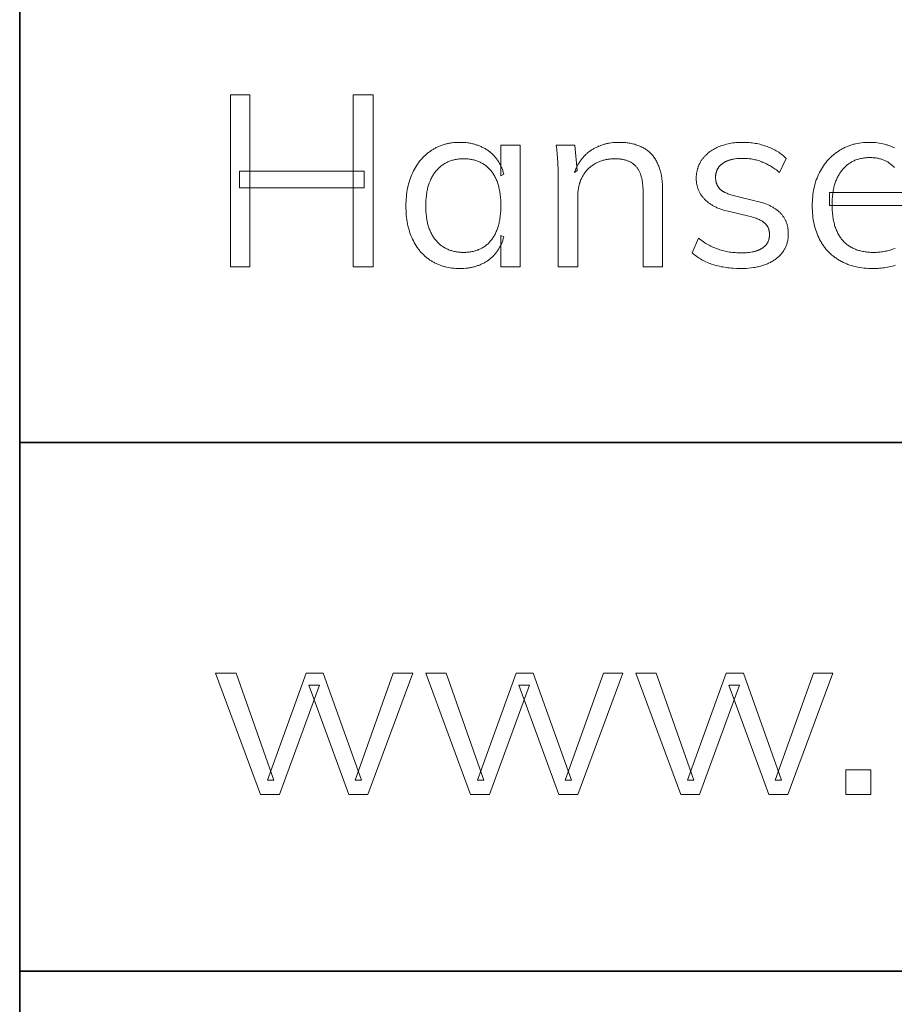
# Model space of a CAD drawing. Header units: millimetres. Extents: x -534 to -34, y 1269 to 1769.
# Tile 40 of 91: x -106 to -96, y 1281 to 1292. Entities that reach past the tile are written whole.
import ezdxf

# ---------------------------------------------------------------- set-up
doc = ezdxf.new("R2010")
doc.units = ezdxf.units.MM
doc.layers.add('ROXX_B.FLEX', color=7, linetype='Continuous', true_color=0x000000)

msp = doc.modelspace()

# ---------------------------------------------------------------- linework, layer by layer
at = {"layer": 'ROXX_B.FLEX', "color": 18, "lineweight": 35, "true_color": 0x000000}
msp.add_lwpolyline([(-39.343, 1304.09), (-106.464, 1304.09), (-106.464, 1274.518), (-39.343, 1274.518)], close=True, dxfattribs=at)
at = {"layer": 'ROXX_B.FLEX', "lineweight": 0}
for points in [[(-103.96, 1289.385), (-103.96, 1291.431), (-103.727, 1291.431), (-103.727, 1289.385)], [(-102.5, 1289.385), (-102.5, 1291.431), (-102.264, 1291.431), (-102.264, 1289.385)], [(-101.233, 1289.365), (-101.257, 1289.366), (-101.28, 1289.367), (-101.303, 1289.369), (-101.326, 1289.371), (-101.349, 1289.374), (-101.371, 1289.378), (-101.392, 1289.383), (-101.403, 1289.385), (-101.414, 1289.388), (-101.424, 1289.391), (-101.434, 1289.394), (-101.445, 1289.397), (-101.455, 1289.401), (-101.465, 1289.404), (-101.475, 1289.408), (-101.485, 1289.412), (-101.495, 1289.416), (-101.505, 1289.421), (-101.514, 1289.425), (-101.524, 1289.43), (-101.533, 1289.435), (-101.543, 1289.44), (-101.552, 1289.445), (-101.561, 1289.45), (-101.57, 1289.456), (-101.579, 1289.462), (-101.588, 1289.467), (-101.597, 1289.474), (-101.606, 1289.48), (-101.614, 1289.486), (-101.623, 1289.493), (-101.631, 1289.499), (-101.639, 1289.506), (-101.647, 1289.513), (-101.655, 1289.52), (-101.662, 1289.527), (-101.67, 1289.535), (-101.677, 1289.542), (-101.685, 1289.55), (-101.692, 1289.558), (-101.699, 1289.566), (-101.706, 1289.574), (-101.713, 1289.582), (-101.719, 1289.591), (-101.726, 1289.599), (-101.732, 1289.608), (-101.739, 1289.617), (-101.751, 1289.635), (-101.763, 1289.654), (-101.774, 1289.674), (-101.784, 1289.694), (-101.795, 1289.714), (-101.804, 1289.736), (-101.813, 1289.757), (-101.822, 1289.779), (-101.829, 1289.802), (-101.836, 1289.825), (-101.843, 1289.849), (-101.849, 1289.873), (-101.854, 1289.897), (-101.858, 1289.922), (-101.862, 1289.948), (-101.866, 1289.973), (-101.869, 1290), (-101.871, 1290.027), (-101.872, 1290.054), (-101.873, 1290.082), (-101.873, 1290.11), (-101.873, 1290.138), (-101.872, 1290.165), (-101.871, 1290.193), (-101.868, 1290.219), (-101.866, 1290.246), (-101.862, 1290.272), (-101.858, 1290.297), (-101.853, 1290.322), (-101.848, 1290.347), (-101.842, 1290.371), (-101.836, 1290.394), (-101.828, 1290.418), (-101.82, 1290.44), (-101.812, 1290.463), (-101.803, 1290.485), (-101.793, 1290.506), (-101.783, 1290.527), (-101.772, 1290.547), (-101.761, 1290.567), (-101.749, 1290.586), (-101.737, 1290.605), (-101.724, 1290.623), (-101.71, 1290.64), (-101.704, 1290.649), (-101.697, 1290.657), (-101.689, 1290.665), (-101.682, 1290.673), (-101.675, 1290.681), (-101.667, 1290.689), (-101.66, 1290.697), (-101.652, 1290.704), (-101.644, 1290.711), (-101.636, 1290.718), (-101.628, 1290.726), (-101.62, 1290.732), (-101.611, 1290.739), (-101.603, 1290.746), (-101.594, 1290.752), (-101.586, 1290.758), (-101.577, 1290.765), (-101.568, 1290.771), (-101.558, 1290.776), (-101.549, 1290.782), (-101.54, 1290.787), (-101.531, 1290.793), (-101.521, 1290.798), (-101.512, 1290.803), (-101.502, 1290.807), (-101.492, 1290.812), (-101.482, 1290.816), (-101.473, 1290.82), (-101.463, 1290.824), (-101.452, 1290.828), (-101.442, 1290.832), (-101.432, 1290.835), (-101.422, 1290.839), (-101.411, 1290.842), (-101.401, 1290.844), (-101.39, 1290.847), (-101.38, 1290.85), (-101.369, 1290.852), (-101.358, 1290.854), (-101.347, 1290.856), (-101.336, 1290.858), (-101.325, 1290.859), (-101.302, 1290.862), (-101.28, 1290.864), (-101.256, 1290.865), (-101.233, 1290.865), (-101.208, 1290.865), (-101.184, 1290.864), (-101.161, 1290.862), (-101.137, 1290.859), (-101.126, 1290.858), (-101.115, 1290.856), (-101.104, 1290.854), (-101.093, 1290.852), (-101.082, 1290.849), (-101.071, 1290.847), (-101.06, 1290.844), (-101.05, 1290.841), (-101.039, 1290.838), (-101.029, 1290.834), (-101.019, 1290.831), (-101.008, 1290.827), (-100.998, 1290.823), (-100.989, 1290.819), (-100.979, 1290.815), (-100.969, 1290.81), (-100.96, 1290.806), (-100.95, 1290.801), (-100.941, 1290.796), (-100.932, 1290.791), (-100.923, 1290.785), (-100.914, 1290.78), (-100.905, 1290.774), (-100.897, 1290.768), (-100.888, 1290.762), (-100.88, 1290.755), (-100.872, 1290.749), (-100.864, 1290.742), (-100.856, 1290.735), (-100.848, 1290.728), (-100.841, 1290.721), (-100.833, 1290.714), (-100.826, 1290.706), (-100.819, 1290.698), (-100.812, 1290.691), (-100.806, 1290.683), (-100.799, 1290.674), (-100.793, 1290.666), (-100.787, 1290.658), (-100.781, 1290.649), (-100.775, 1290.64), (-100.77, 1290.631), (-100.764, 1290.622), (-100.759, 1290.613), (-100.754, 1290.603), (-100.749, 1290.594), (-100.744, 1290.584), (-100.74, 1290.574), (-100.735, 1290.564), (-100.731, 1290.554), (-100.727, 1290.543), (-100.723, 1290.533), (-100.72, 1290.522), (-100.716, 1290.511), (-100.713, 1290.5), (-100.71, 1290.489), (-100.744, 1290.466), (-100.744, 1290.466), (-100.744, 1290.831), (-100.744, 1290.831), (-100.515, 1290.831), (-100.515, 1290.831), (-100.515, 1289.385), (-100.515, 1289.385), (-100.744, 1289.385), (-100.744, 1289.385), (-100.744, 1289.759), (-100.71, 1289.742), (-100.713, 1289.73), (-100.716, 1289.719), (-100.72, 1289.708), (-100.723, 1289.698), (-100.727, 1289.687), (-100.731, 1289.677), (-100.735, 1289.666), (-100.74, 1289.656), (-100.744, 1289.646), (-100.749, 1289.637), (-100.754, 1289.627), (-100.759, 1289.618), (-100.764, 1289.608), (-100.77, 1289.599), (-100.775, 1289.59), (-100.781, 1289.581), (-100.787, 1289.573), (-100.793, 1289.564), (-100.799, 1289.556), (-100.806, 1289.548), (-100.812, 1289.54), (-100.819, 1289.532), (-100.826, 1289.524), (-100.833, 1289.517), (-100.841, 1289.51), (-100.848, 1289.502), (-100.856, 1289.495), (-100.864, 1289.489), (-100.872, 1289.482), (-100.88, 1289.475), (-100.888, 1289.469), (-100.897, 1289.463), (-100.905, 1289.457), (-100.914, 1289.451), (-100.923, 1289.445), (-100.932, 1289.44), (-100.941, 1289.435), (-100.95, 1289.43), (-100.96, 1289.425), (-100.969, 1289.42), (-100.979, 1289.416), (-100.989, 1289.411), (-100.998, 1289.407), (-101.008, 1289.403), (-101.019, 1289.4), (-101.029, 1289.396), (-101.039, 1289.393), (-101.05, 1289.39), (-101.06, 1289.387), (-101.071, 1289.384), (-101.082, 1289.381), (-101.093, 1289.379), (-101.104, 1289.377), (-101.115, 1289.375), (-101.126, 1289.373), (-101.137, 1289.371), (-101.161, 1289.369), (-101.184, 1289.367), (-101.208, 1289.366)], [(-100.064, 1289.385), (-100.064, 1290.425), (-100.065, 1290.527), (-100.068, 1290.628), (-100.07, 1290.679), (-100.075, 1290.73), (-100.08, 1290.78), (-100.086, 1290.831), (-100.086, 1290.831), (-99.865, 1290.831), (-99.865, 1290.831), (-99.839, 1290.532), (-99.868, 1290.509), (-99.864, 1290.52), (-99.86, 1290.53), (-99.856, 1290.541), (-99.852, 1290.551), (-99.847, 1290.562), (-99.842, 1290.572), (-99.838, 1290.582), (-99.833, 1290.591), (-99.828, 1290.601), (-99.822, 1290.61), (-99.817, 1290.619), (-99.811, 1290.628), (-99.806, 1290.637), (-99.8, 1290.646), (-99.794, 1290.655), (-99.787, 1290.663), (-99.781, 1290.671), (-99.775, 1290.679), (-99.768, 1290.687), (-99.761, 1290.695), (-99.754, 1290.702), (-99.747, 1290.71), (-99.74, 1290.717), (-99.732, 1290.724), (-99.724, 1290.731), (-99.717, 1290.738), (-99.709, 1290.744), (-99.701, 1290.751), (-99.692, 1290.757), (-99.684, 1290.763), (-99.675, 1290.769), (-99.667, 1290.775), (-99.658, 1290.78), (-99.649, 1290.786), (-99.64, 1290.791), (-99.631, 1290.796), (-99.622, 1290.801), (-99.613, 1290.806), (-99.603, 1290.81), (-99.594, 1290.814), (-99.584, 1290.819), (-99.575, 1290.822), (-99.565, 1290.826), (-99.555, 1290.83), (-99.545, 1290.833), (-99.535, 1290.837), (-99.525, 1290.84), (-99.515, 1290.843), (-99.505, 1290.845), (-99.495, 1290.848), (-99.485, 1290.85), (-99.474, 1290.853), (-99.464, 1290.855), (-99.453, 1290.856), (-99.432, 1290.86), (-99.41, 1290.862), (-99.388, 1290.864), (-99.365, 1290.865), (-99.342, 1290.865), (-99.326, 1290.865), (-99.31, 1290.865), (-99.295, 1290.864), (-99.279, 1290.863), (-99.264, 1290.862), (-99.249, 1290.86), (-99.235, 1290.858), (-99.22, 1290.856), (-99.206, 1290.854), (-99.192, 1290.851), (-99.179, 1290.848), (-99.165, 1290.845), (-99.152, 1290.842), (-99.14, 1290.838), (-99.127, 1290.834), (-99.115, 1290.829), (-99.103, 1290.825), (-99.091, 1290.82), (-99.079, 1290.815), (-99.068, 1290.809), (-99.057, 1290.804), (-99.046, 1290.798), (-99.035, 1290.791), (-99.025, 1290.785), (-99.015, 1290.778), (-99.005, 1290.771), (-98.996, 1290.763), (-98.987, 1290.756), (-98.978, 1290.748), (-98.969, 1290.74), (-98.96, 1290.731), (-98.952, 1290.722), (-98.944, 1290.713), (-98.936, 1290.704), (-98.929, 1290.694), (-98.921, 1290.684), (-98.914, 1290.674), (-98.908, 1290.664), (-98.901, 1290.653), (-98.895, 1290.642), (-98.889, 1290.631), (-98.883, 1290.619), (-98.878, 1290.607), (-98.873, 1290.595), (-98.868, 1290.582), (-98.863, 1290.57), (-98.859, 1290.557), (-98.854, 1290.544), (-98.85, 1290.53), (-98.847, 1290.516), (-98.843, 1290.502), (-98.84, 1290.488), (-98.837, 1290.473), (-98.835, 1290.458), (-98.832, 1290.443), (-98.83, 1290.427), (-98.828, 1290.412), (-98.826, 1290.396), (-98.824, 1290.363), (-98.822, 1290.329), (-98.822, 1290.294), (-98.822, 1290.293), (-98.822, 1289.385), (-98.822, 1289.385), (-99.055, 1289.385), (-99.055, 1289.385), (-99.055, 1290.282), (-99.055, 1290.307), (-99.056, 1290.331), (-99.058, 1290.354), (-99.06, 1290.376), (-99.063, 1290.397), (-99.064, 1290.407), (-99.066, 1290.418), (-99.068, 1290.427), (-99.07, 1290.437), (-99.072, 1290.447), (-99.075, 1290.456), (-99.077, 1290.465), (-99.08, 1290.474), (-99.083, 1290.483), (-99.086, 1290.491), (-99.089, 1290.499), (-99.093, 1290.507), (-99.096, 1290.515), (-99.1, 1290.523), (-99.104, 1290.53), (-99.108, 1290.537), (-99.112, 1290.544), (-99.116, 1290.551), (-99.121, 1290.558), (-99.126, 1290.564), (-99.13, 1290.57), (-99.135, 1290.576), (-99.14, 1290.582), (-99.146, 1290.588), (-99.151, 1290.593), (-99.157, 1290.598), (-99.163, 1290.603), (-99.169, 1290.608), (-99.175, 1290.613), (-99.181, 1290.617), (-99.188, 1290.622), (-99.194, 1290.626), (-99.201, 1290.63), (-99.208, 1290.633), (-99.216, 1290.637), (-99.223, 1290.64), (-99.231, 1290.643), (-99.239, 1290.646), (-99.246, 1290.649), (-99.255, 1290.652), (-99.263, 1290.654), (-99.272, 1290.657), (-99.28, 1290.659), (-99.289, 1290.661), (-99.298, 1290.662), (-99.307, 1290.664), (-99.317, 1290.665), (-99.326, 1290.667), (-99.336, 1290.668), (-99.346, 1290.668), (-99.356, 1290.669), (-99.367, 1290.67), (-99.377, 1290.67), (-99.388, 1290.67), (-99.4, 1290.67), (-99.413, 1290.669), (-99.425, 1290.669), (-99.437, 1290.668), (-99.449, 1290.667), (-99.46, 1290.666), (-99.472, 1290.664), (-99.483, 1290.662), (-99.495, 1290.66), (-99.506, 1290.658), (-99.517, 1290.655), (-99.527, 1290.653), (-99.538, 1290.65), (-99.548, 1290.646), (-99.559, 1290.643), (-99.569, 1290.639), (-99.579, 1290.635), (-99.589, 1290.631), (-99.598, 1290.626), (-99.608, 1290.622), (-99.617, 1290.617), (-99.626, 1290.611), (-99.636, 1290.606), (-99.644, 1290.6), (-99.653, 1290.594), (-99.662, 1290.588), (-99.67, 1290.582), (-99.678, 1290.575), (-99.687, 1290.568), (-99.694, 1290.561), (-99.702, 1290.554), (-99.71, 1290.546), (-99.717, 1290.538), (-99.725, 1290.53), (-99.732, 1290.522), (-99.738, 1290.514), (-99.745, 1290.505), (-99.751, 1290.497), (-99.757, 1290.488), (-99.763, 1290.479), (-99.768, 1290.47), (-99.774, 1290.461), (-99.779, 1290.451), (-99.784, 1290.441), (-99.788, 1290.432), (-99.793, 1290.422), (-99.797, 1290.411), (-99.801, 1290.401), (-99.804, 1290.391), (-99.808, 1290.38), (-99.811, 1290.369), (-99.814, 1290.358), (-99.816, 1290.347), (-99.819, 1290.336), (-99.821, 1290.324), (-99.823, 1290.312), (-99.825, 1290.301), (-99.826, 1290.289), (-99.828, 1290.276), (-99.829, 1290.264), (-99.83, 1290.251), (-99.83, 1290.239), (-99.83, 1290.226), (-99.831, 1290.213), (-99.831, 1290.213), (-99.831, 1289.385), (-99.831, 1289.385)], [(-97.894, 1289.365), (-97.939, 1289.366), (-97.983, 1289.368), (-98.004, 1289.37), (-98.025, 1289.372), (-98.046, 1289.374), (-98.067, 1289.377), (-98.087, 1289.38), (-98.107, 1289.384), (-98.127, 1289.387), (-98.146, 1289.392), (-98.165, 1289.396), (-98.184, 1289.401), (-98.202, 1289.406), (-98.221, 1289.412), (-98.239, 1289.418), (-98.256, 1289.424), (-98.273, 1289.431), (-98.29, 1289.438), (-98.307, 1289.446), (-98.324, 1289.454), (-98.34, 1289.462), (-98.356, 1289.47), (-98.371, 1289.479), (-98.386, 1289.489), (-98.401, 1289.498), (-98.416, 1289.508), (-98.43, 1289.519), (-98.444, 1289.529), (-98.458, 1289.54), (-98.471, 1289.552), (-98.471, 1289.552), (-98.394, 1289.725), (-98.379, 1289.714), (-98.365, 1289.703), (-98.351, 1289.693), (-98.336, 1289.683), (-98.321, 1289.673), (-98.307, 1289.664), (-98.292, 1289.656), (-98.277, 1289.647), (-98.262, 1289.639), (-98.247, 1289.632), (-98.232, 1289.624), (-98.217, 1289.617), (-98.202, 1289.611), (-98.187, 1289.605), (-98.172, 1289.599), (-98.157, 1289.594), (-98.141, 1289.589), (-98.126, 1289.584), (-98.11, 1289.58), (-98.094, 1289.576), (-98.078, 1289.572), (-98.061, 1289.568), (-98.045, 1289.565), (-98.028, 1289.562), (-98.011, 1289.56), (-97.993, 1289.558), (-97.976, 1289.556), (-97.958, 1289.555), (-97.94, 1289.553), (-97.922, 1289.553), (-97.904, 1289.552), (-97.885, 1289.552), (-97.865, 1289.552), (-97.845, 1289.553), (-97.826, 1289.554), (-97.808, 1289.556), (-97.79, 1289.558), (-97.773, 1289.56), (-97.757, 1289.563), (-97.741, 1289.566), (-97.733, 1289.568), (-97.726, 1289.57), (-97.718, 1289.572), (-97.711, 1289.574), (-97.704, 1289.576), (-97.697, 1289.579), (-97.69, 1289.581), (-97.684, 1289.584), (-97.677, 1289.586), (-97.671, 1289.589), (-97.665, 1289.592), (-97.659, 1289.595), (-97.653, 1289.598), (-97.647, 1289.601), (-97.642, 1289.605), (-97.637, 1289.608), (-97.631, 1289.612), (-97.626, 1289.615), (-97.621, 1289.619), (-97.617, 1289.623), (-97.612, 1289.627), (-97.608, 1289.631), (-97.604, 1289.635), (-97.6, 1289.639), (-97.596, 1289.643), (-97.592, 1289.648), (-97.588, 1289.652), (-97.585, 1289.657), (-97.582, 1289.662), (-97.579, 1289.667), (-97.576, 1289.671), (-97.573, 1289.677), (-97.571, 1289.682), (-97.568, 1289.687), (-97.566, 1289.692), (-97.564, 1289.698), (-97.562, 1289.703), (-97.56, 1289.709), (-97.559, 1289.714), (-97.557, 1289.72), (-97.556, 1289.726), (-97.555, 1289.732), (-97.554, 1289.738), (-97.553, 1289.744), (-97.553, 1289.751), (-97.552, 1289.757), (-97.552, 1289.764), (-97.552, 1289.77), (-97.552, 1289.776), (-97.552, 1289.781), (-97.553, 1289.786), (-97.553, 1289.791), (-97.553, 1289.796), (-97.554, 1289.801), (-97.555, 1289.806), (-97.556, 1289.811), (-97.557, 1289.816), (-97.558, 1289.821), (-97.559, 1289.825), (-97.56, 1289.83), (-97.561, 1289.834), (-97.563, 1289.839), (-97.565, 1289.843), (-97.566, 1289.848), (-97.568, 1289.852), (-97.57, 1289.856), (-97.572, 1289.86), (-97.574, 1289.864), (-97.577, 1289.868), (-97.579, 1289.872), (-97.582, 1289.876), (-97.584, 1289.879), (-97.587, 1289.883), (-97.59, 1289.887), (-97.593, 1289.89), (-97.596, 1289.894), (-97.599, 1289.897), (-97.603, 1289.901), (-97.606, 1289.904), (-97.61, 1289.907), (-97.613, 1289.91), (-97.617, 1289.913), (-97.621, 1289.916), (-97.625, 1289.919), (-97.629, 1289.922), (-97.634, 1289.925), (-97.638, 1289.928), (-97.643, 1289.931), (-97.648, 1289.934), (-97.653, 1289.937), (-97.663, 1289.942), (-97.674, 1289.947), (-97.685, 1289.953), (-97.698, 1289.958), (-97.71, 1289.963), (-97.724, 1289.967), (-97.738, 1289.972), (-97.752, 1289.976), (-97.767, 1289.981), (-97.799, 1289.989), (-97.799, 1289.989), (-98.043, 1290.046), (-98.065, 1290.052), (-98.087, 1290.057), (-98.108, 1290.064), (-98.128, 1290.07), (-98.148, 1290.078), (-98.167, 1290.085), (-98.177, 1290.089), (-98.186, 1290.094), (-98.195, 1290.098), (-98.204, 1290.102), (-98.212, 1290.107), (-98.221, 1290.112), (-98.229, 1290.116), (-98.237, 1290.121), (-98.245, 1290.126), (-98.253, 1290.131), (-98.261, 1290.137), (-98.269, 1290.142), (-98.276, 1290.148), (-98.283, 1290.153), (-98.29, 1290.159), (-98.297, 1290.165), (-98.304, 1290.171), (-98.311, 1290.177), (-98.317, 1290.184), (-98.323, 1290.19), (-98.329, 1290.197), (-98.335, 1290.203), (-98.341, 1290.21), (-98.347, 1290.217), (-98.352, 1290.223), (-98.357, 1290.23), (-98.362, 1290.237), (-98.367, 1290.244), (-98.371, 1290.251), (-98.376, 1290.259), (-98.38, 1290.266), (-98.384, 1290.273), (-98.388, 1290.281), (-98.391, 1290.288), (-98.395, 1290.296), (-98.398, 1290.304), (-98.401, 1290.311), (-98.404, 1290.319), (-98.406, 1290.327), (-98.409, 1290.335), (-98.411, 1290.343), (-98.413, 1290.351), (-98.415, 1290.36), (-98.416, 1290.368), (-98.418, 1290.376), (-98.419, 1290.385), (-98.42, 1290.393), (-98.421, 1290.402), (-98.422, 1290.411), (-98.422, 1290.419), (-98.423, 1290.428), (-98.423, 1290.437), (-98.422, 1290.453), (-98.422, 1290.461), (-98.422, 1290.468), (-98.421, 1290.476), (-98.42, 1290.484), (-98.419, 1290.491), (-98.418, 1290.499), (-98.417, 1290.506), (-98.416, 1290.513), (-98.414, 1290.521), (-98.413, 1290.528), (-98.411, 1290.535), (-98.409, 1290.542), (-98.407, 1290.549), (-98.405, 1290.556), (-98.403, 1290.563), (-98.401, 1290.57), (-98.398, 1290.577), (-98.396, 1290.583), (-98.393, 1290.59), (-98.39, 1290.597), (-98.387, 1290.603), (-98.384, 1290.61), (-98.38, 1290.616), (-98.377, 1290.623), (-98.373, 1290.629), (-98.37, 1290.635), (-98.366, 1290.641), (-98.362, 1290.648), (-98.358, 1290.654), (-98.354, 1290.66), (-98.349, 1290.666), (-98.345, 1290.672), (-98.34, 1290.677), (-98.335, 1290.683), (-98.331, 1290.689), (-98.326, 1290.694), (-98.321, 1290.7), (-98.316, 1290.705), (-98.31, 1290.711), (-98.305, 1290.716), (-98.3, 1290.721), (-98.294, 1290.726), (-98.283, 1290.736), (-98.271, 1290.746), (-98.259, 1290.755), (-98.246, 1290.764), (-98.233, 1290.772), (-98.219, 1290.781), (-98.205, 1290.789), (-98.191, 1290.796), (-98.176, 1290.804), (-98.161, 1290.811), (-98.145, 1290.817), (-98.129, 1290.823), (-98.113, 1290.829), (-98.096, 1290.834), (-98.079, 1290.839), (-98.062, 1290.844), (-98.044, 1290.848), (-98.026, 1290.852), (-98.008, 1290.855), (-97.989, 1290.858), (-97.969, 1290.86), (-97.95, 1290.862), (-97.93, 1290.863), (-97.909, 1290.864), (-97.889, 1290.865), (-97.868, 1290.865), (-97.849, 1290.865), (-97.83, 1290.865), (-97.811, 1290.864), (-97.793, 1290.862), (-97.774, 1290.861), (-97.756, 1290.858), (-97.738, 1290.856), (-97.72, 1290.853), (-97.702, 1290.85), (-97.684, 1290.846), (-97.667, 1290.842), (-97.649, 1290.838), (-97.632, 1290.833), (-97.615, 1290.828), (-97.598, 1290.822), (-97.581, 1290.816), (-97.564, 1290.81), (-97.548, 1290.803), (-97.532, 1290.796), (-97.516, 1290.789), (-97.5, 1290.782), (-97.485, 1290.774), (-97.471, 1290.765), (-97.456, 1290.757), (-97.442, 1290.748), (-97.429, 1290.738), (-97.415, 1290.729), (-97.402, 1290.719), (-97.39, 1290.709), (-97.377, 1290.698), (-97.365, 1290.687), (-97.353, 1290.675), (-97.353, 1290.675), (-97.431, 1290.506), (-97.444, 1290.517), (-97.457, 1290.527), (-97.47, 1290.537), (-97.483, 1290.546), (-97.496, 1290.556), (-97.509, 1290.564), (-97.523, 1290.573), (-97.536, 1290.581), (-97.549, 1290.589), (-97.562, 1290.596), (-97.576, 1290.603), (-97.589, 1290.61), (-97.602, 1290.617), (-97.616, 1290.623), (-97.629, 1290.628), (-97.643, 1290.634), (-97.656, 1290.639), (-97.67, 1290.644), (-97.683, 1290.648), (-97.697, 1290.652), (-97.711, 1290.656), (-97.725, 1290.659), (-97.739, 1290.662), (-97.753, 1290.665), (-97.767, 1290.668), (-97.781, 1290.67), (-97.795, 1290.671), (-97.81, 1290.673), (-97.824, 1290.674), (-97.838, 1290.675), (-97.853, 1290.675), (-97.868, 1290.675), (-97.887, 1290.675), (-97.906, 1290.675), (-97.924, 1290.673), (-97.941, 1290.672), (-97.958, 1290.67), (-97.974, 1290.667), (-97.982, 1290.666), (-97.99, 1290.664), (-97.998, 1290.662), (-98.006, 1290.66), (-98.013, 1290.659), (-98.02, 1290.656), (-98.027, 1290.654), (-98.034, 1290.652), (-98.041, 1290.65), (-98.048, 1290.647), (-98.055, 1290.644), (-98.061, 1290.642), (-98.067, 1290.639), (-98.074, 1290.636), (-98.08, 1290.633), (-98.085, 1290.629), (-98.091, 1290.626), (-98.097, 1290.622), (-98.102, 1290.619), (-98.108, 1290.615), (-98.113, 1290.611), (-98.118, 1290.607), (-98.123, 1290.603), (-98.128, 1290.599), (-98.132, 1290.595), (-98.137, 1290.591), (-98.141, 1290.587), (-98.145, 1290.582), (-98.149, 1290.578), (-98.152, 1290.573), (-98.156, 1290.569), (-98.159, 1290.564), (-98.163, 1290.559), (-98.166, 1290.554), (-98.169, 1290.549), (-98.171, 1290.544), (-98.174, 1290.539), (-98.176, 1290.534), (-98.179, 1290.528), (-98.181, 1290.523), (-98.183, 1290.517), (-98.184, 1290.512), (-98.186, 1290.506), (-98.187, 1290.5), (-98.188, 1290.495), (-98.19, 1290.489), (-98.19, 1290.483), (-98.191, 1290.477), (-98.192, 1290.47), (-98.192, 1290.464), (-98.192, 1290.458), (-98.193, 1290.451), (-98.192, 1290.446), (-98.192, 1290.44), (-98.192, 1290.435), (-98.192, 1290.43), (-98.191, 1290.424), (-98.191, 1290.419), (-98.19, 1290.414), (-98.189, 1290.409), (-98.188, 1290.404), (-98.187, 1290.399), (-98.186, 1290.395), (-98.185, 1290.39), (-98.184, 1290.385), (-98.182, 1290.381), (-98.181, 1290.376), (-98.179, 1290.372), (-98.178, 1290.367), (-98.176, 1290.363), (-98.174, 1290.359), (-98.172, 1290.355), (-98.17, 1290.351), (-98.168, 1290.347), (-98.165, 1290.343), (-98.163, 1290.339), (-98.16, 1290.335), (-98.158, 1290.331), (-98.155, 1290.328), (-98.152, 1290.324), (-98.149, 1290.321), (-98.146, 1290.317), (-98.143, 1290.314), (-98.14, 1290.311), (-98.136, 1290.307), (-98.133, 1290.304), (-98.129, 1290.301), (-98.125, 1290.298), (-98.121, 1290.295), (-98.117, 1290.292), (-98.113, 1290.289), (-98.109, 1290.286), (-98.105, 1290.283), (-98.1, 1290.28), (-98.095, 1290.278), (-98.091, 1290.275), (-98.086, 1290.272), (-98.081, 1290.27), (-98.07, 1290.265), (-98.059, 1290.26), (-98.048, 1290.255), (-98.036, 1290.25), (-98.024, 1290.246), (-98.011, 1290.242), (-97.997, 1290.238), (-97.983, 1290.234), (-97.969, 1290.23), (-97.969, 1290.23), (-97.724, 1290.17), (-97.699, 1290.164), (-97.675, 1290.158), (-97.652, 1290.152), (-97.629, 1290.145), (-97.607, 1290.138), (-97.586, 1290.13), (-97.566, 1290.121), (-97.557, 1290.117), (-97.547, 1290.113), (-97.538, 1290.108), (-97.529, 1290.104), (-97.52, 1290.099), (-97.511, 1290.094), (-97.503, 1290.089), (-97.495, 1290.084), (-97.487, 1290.079), (-97.479, 1290.074), (-97.471, 1290.068), (-97.464, 1290.063), (-97.457, 1290.057), (-97.45, 1290.051), (-97.443, 1290.046), (-97.436, 1290.04), (-97.43, 1290.034), (-97.424, 1290.028), (-97.418, 1290.021), (-97.412, 1290.015), (-97.407, 1290.009), (-97.401, 1290.002), (-97.396, 1289.995), (-97.391, 1289.989), (-97.386, 1289.982), (-97.382, 1289.975), (-97.377, 1289.968), (-97.373, 1289.96), (-97.369, 1289.953), (-97.365, 1289.946), (-97.362, 1289.938), (-97.358, 1289.931), (-97.355, 1289.923), (-97.352, 1289.915), (-97.349, 1289.907), (-97.346, 1289.899), (-97.343, 1289.891), (-97.341, 1289.883), (-97.339, 1289.875), (-97.337, 1289.866), (-97.335, 1289.858), (-97.334, 1289.849), (-97.332, 1289.84), (-97.331, 1289.831), (-97.33, 1289.822), (-97.329, 1289.813), (-97.328, 1289.804), (-97.328, 1289.795), (-97.328, 1289.786), (-97.328, 1289.776), (-97.328, 1289.765), (-97.328, 1289.753), (-97.329, 1289.742), (-97.33, 1289.731), (-97.331, 1289.72), (-97.333, 1289.709), (-97.335, 1289.698), (-97.337, 1289.687), (-97.34, 1289.677), (-97.342, 1289.667), (-97.346, 1289.657), (-97.349, 1289.647), (-97.353, 1289.637), (-97.357, 1289.627), (-97.361, 1289.617), (-97.366, 1289.608), (-97.371, 1289.599), (-97.376, 1289.59), (-97.381, 1289.581), (-97.387, 1289.572), (-97.393, 1289.563), (-97.4, 1289.555), (-97.406, 1289.546), (-97.413, 1289.538), (-97.421, 1289.53), (-97.428, 1289.522), (-97.436, 1289.514), (-97.444, 1289.506), (-97.453, 1289.499), (-97.461, 1289.492), (-97.47, 1289.484), (-97.48, 1289.477), (-97.489, 1289.47), (-97.499, 1289.464), (-97.509, 1289.457), (-97.52, 1289.451), (-97.53, 1289.445), (-97.541, 1289.439), (-97.552, 1289.434), (-97.563, 1289.428), (-97.574, 1289.423), (-97.586, 1289.418), (-97.598, 1289.414), (-97.61, 1289.409), (-97.622, 1289.405), (-97.634, 1289.401), (-97.647, 1289.397), (-97.66, 1289.393), (-97.673, 1289.39), (-97.686, 1289.387), (-97.699, 1289.384), (-97.713, 1289.381), (-97.727, 1289.379), (-97.741, 1289.376), (-97.77, 1289.372), (-97.8, 1289.369), (-97.83, 1289.367), (-97.861, 1289.366)], [(-101.187, 1289.558), (-101.173, 1289.558), (-101.16, 1289.558), (-101.148, 1289.559), (-101.135, 1289.56), (-101.123, 1289.561), (-101.11, 1289.563), (-101.098, 1289.565), (-101.087, 1289.567), (-101.075, 1289.569), (-101.063, 1289.572), (-101.052, 1289.575), (-101.041, 1289.578), (-101.03, 1289.582), (-101.019, 1289.585), (-101.009, 1289.59), (-100.999, 1289.594), (-100.988, 1289.599), (-100.978, 1289.604), (-100.969, 1289.609), (-100.959, 1289.614), (-100.95, 1289.62), (-100.941, 1289.626), (-100.932, 1289.633), (-100.923, 1289.639), (-100.914, 1289.646), (-100.906, 1289.653), (-100.897, 1289.661), (-100.889, 1289.669), (-100.882, 1289.677), (-100.874, 1289.685), (-100.866, 1289.694), (-100.859, 1289.703), (-100.852, 1289.712), (-100.845, 1289.721), (-100.839, 1289.731), (-100.832, 1289.741), (-100.826, 1289.751), (-100.82, 1289.762), (-100.814, 1289.772), (-100.809, 1289.783), (-100.804, 1289.794), (-100.799, 1289.805), (-100.794, 1289.817), (-100.789, 1289.829), (-100.785, 1289.841), (-100.781, 1289.853), (-100.777, 1289.866), (-100.773, 1289.879), (-100.77, 1289.892), (-100.766, 1289.905), (-100.763, 1289.918), (-100.76, 1289.932), (-100.758, 1289.946), (-100.756, 1289.96), (-100.752, 1289.989), (-100.748, 1290.019), (-100.746, 1290.05), (-100.745, 1290.082), (-100.744, 1290.115), (-100.745, 1290.148), (-100.746, 1290.18), (-100.748, 1290.211), (-100.752, 1290.241), (-100.754, 1290.256), (-100.756, 1290.27), (-100.758, 1290.284), (-100.761, 1290.298), (-100.764, 1290.312), (-100.767, 1290.325), (-100.77, 1290.339), (-100.773, 1290.352), (-100.777, 1290.364), (-100.781, 1290.377), (-100.785, 1290.389), (-100.79, 1290.401), (-100.794, 1290.413), (-100.799, 1290.424), (-100.804, 1290.436), (-100.81, 1290.447), (-100.815, 1290.457), (-100.821, 1290.468), (-100.827, 1290.478), (-100.833, 1290.488), (-100.84, 1290.498), (-100.846, 1290.508), (-100.853, 1290.517), (-100.86, 1290.526), (-100.868, 1290.535), (-100.875, 1290.543), (-100.883, 1290.552), (-100.891, 1290.56), (-100.899, 1290.567), (-100.908, 1290.575), (-100.916, 1290.582), (-100.925, 1290.589), (-100.933, 1290.596), (-100.943, 1290.602), (-100.952, 1290.608), (-100.961, 1290.614), (-100.971, 1290.619), (-100.98, 1290.624), (-100.99, 1290.629), (-101, 1290.634), (-101.011, 1290.638), (-101.021, 1290.642), (-101.032, 1290.646), (-101.043, 1290.65), (-101.054, 1290.653), (-101.065, 1290.656), (-101.076, 1290.658), (-101.088, 1290.661), (-101.099, 1290.663), (-101.111, 1290.665), (-101.123, 1290.666), (-101.136, 1290.668), (-101.148, 1290.669), (-101.161, 1290.669), (-101.174, 1290.67), (-101.187, 1290.67), (-101.2, 1290.67), (-101.213, 1290.669), (-101.226, 1290.669), (-101.238, 1290.668), (-101.251, 1290.666), (-101.263, 1290.665), (-101.275, 1290.663), (-101.287, 1290.661), (-101.299, 1290.658), (-101.31, 1290.655), (-101.322, 1290.652), (-101.333, 1290.649), (-101.344, 1290.645), (-101.355, 1290.642), (-101.366, 1290.637), (-101.376, 1290.633), (-101.386, 1290.628), (-101.396, 1290.623), (-101.406, 1290.618), (-101.416, 1290.612), (-101.426, 1290.606), (-101.435, 1290.6), (-101.444, 1290.593), (-101.453, 1290.587), (-101.462, 1290.579), (-101.471, 1290.572), (-101.479, 1290.564), (-101.487, 1290.557), (-101.495, 1290.548), (-101.503, 1290.54), (-101.511, 1290.531), (-101.519, 1290.522), (-101.526, 1290.513), (-101.533, 1290.503), (-101.54, 1290.493), (-101.547, 1290.483), (-101.553, 1290.473), (-101.559, 1290.462), (-101.565, 1290.452), (-101.571, 1290.441), (-101.576, 1290.429), (-101.582, 1290.418), (-101.587, 1290.406), (-101.591, 1290.395), (-101.596, 1290.382), (-101.6, 1290.37), (-101.604, 1290.358), (-101.608, 1290.345), (-101.612, 1290.332), (-101.615, 1290.319), (-101.618, 1290.305), (-101.621, 1290.292), (-101.624, 1290.278), (-101.626, 1290.263), (-101.628, 1290.249), (-101.63, 1290.235), (-101.634, 1290.205), (-101.636, 1290.174), (-101.637, 1290.142), (-101.638, 1290.11), (-101.637, 1290.077), (-101.636, 1290.045), (-101.634, 1290.015), (-101.63, 1289.985), (-101.628, 1289.97), (-101.626, 1289.956), (-101.624, 1289.942), (-101.621, 1289.928), (-101.618, 1289.915), (-101.615, 1289.901), (-101.612, 1289.888), (-101.608, 1289.875), (-101.604, 1289.863), (-101.6, 1289.85), (-101.596, 1289.838), (-101.591, 1289.826), (-101.587, 1289.814), (-101.582, 1289.803), (-101.576, 1289.792), (-101.571, 1289.781), (-101.565, 1289.77), (-101.559, 1289.76), (-101.553, 1289.749), (-101.547, 1289.739), (-101.54, 1289.729), (-101.533, 1289.72), (-101.526, 1289.711), (-101.519, 1289.701), (-101.511, 1289.693), (-101.503, 1289.684), (-101.495, 1289.676), (-101.487, 1289.668), (-101.479, 1289.66), (-101.471, 1289.653), (-101.462, 1289.645), (-101.453, 1289.639), (-101.444, 1289.632), (-101.435, 1289.626), (-101.426, 1289.62), (-101.416, 1289.614), (-101.406, 1289.608), (-101.396, 1289.603), (-101.386, 1289.598), (-101.376, 1289.594), (-101.366, 1289.589), (-101.355, 1289.585), (-101.344, 1289.581), (-101.333, 1289.578), (-101.322, 1289.575), (-101.31, 1289.572), (-101.299, 1289.569), (-101.287, 1289.567), (-101.275, 1289.564), (-101.263, 1289.563), (-101.251, 1289.561), (-101.238, 1289.56), (-101.226, 1289.559), (-101.213, 1289.558), (-101.2, 1289.558)], [(-103.85, 1290.325), (-103.85, 1290.523), (-102.368, 1290.523), (-102.368, 1290.325)], [(-103.601, 1283.112), (-104.135, 1284.557), (-103.891, 1284.557), (-103.445, 1283.284), (-103.52, 1283.284), (-103.06, 1284.557), (-102.856, 1284.557), (-102.402, 1283.284), (-102.477, 1283.284), (-102.023, 1284.557), (-101.793, 1284.557), (-102.327, 1283.112), (-102.552, 1283.112), (-103.029, 1284.413), (-102.902, 1284.413), (-103.376, 1283.112)], [(-101.104, 1283.112), (-101.638, 1284.557), (-101.394, 1284.557), (-100.948, 1283.284), (-101.023, 1283.284), (-100.563, 1284.557), (-100.36, 1284.557), (-99.905, 1283.284), (-99.98, 1283.284), (-99.526, 1284.557), (-99.296, 1284.557), (-99.831, 1283.112), (-100.055, 1283.112), (-100.532, 1284.413), (-100.405, 1284.413), (-100.879, 1283.112)], [(-98.606, 1283.112), (-99.141, 1284.557), (-98.897, 1284.557), (-98.451, 1283.284), (-98.526, 1283.284), (-98.066, 1284.557), (-97.862, 1284.557), (-97.408, 1283.284), (-97.483, 1283.284), (-97.029, 1284.557), (-96.799, 1284.557), (-97.333, 1283.112), (-97.558, 1283.112), (-98.035, 1284.413), (-97.908, 1284.413), (-98.382, 1283.112)], [(-96.644, 1283.408), (-96.348, 1283.408), (-96.348, 1283.112), (-96.644, 1283.112)]]:
    msp.add_lwpolyline(points, close=True, dxfattribs=at)
for points in [[(-96.053, 1289.405), (-96.072, 1289.399), (-96.09, 1289.394), (-96.109, 1289.39), (-96.128, 1289.386), (-96.147, 1289.382), (-96.166, 1289.378), (-96.185, 1289.375), (-96.204, 1289.373), (-96.223, 1289.37), (-96.242, 1289.369), (-96.261, 1289.367), (-96.281, 1289.366), (-96.3, 1289.366), (-96.319, 1289.365), (-96.347, 1289.366), (-96.374, 1289.367), (-96.401, 1289.368), (-96.428, 1289.371), (-96.453, 1289.374), (-96.479, 1289.378), (-96.504, 1289.382), (-96.528, 1289.388), (-96.552, 1289.393), (-96.575, 1289.4), (-96.598, 1289.407), (-96.621, 1289.415), (-96.632, 1289.42), (-96.643, 1289.424), (-96.653, 1289.429), (-96.664, 1289.434), (-96.675, 1289.438), (-96.685, 1289.444), (-96.695, 1289.449), (-96.716, 1289.46), (-96.726, 1289.466), (-96.735, 1289.472), (-96.745, 1289.478), (-96.755, 1289.484), (-96.764, 1289.491), (-96.773, 1289.497), (-96.782, 1289.504), (-96.791, 1289.511), (-96.8, 1289.518), (-96.809, 1289.525), (-96.817, 1289.532), (-96.825, 1289.54), (-96.834, 1289.548), (-96.842, 1289.555), (-96.849, 1289.563), (-96.857, 1289.571), (-96.865, 1289.58), (-96.872, 1289.588), (-96.88, 1289.597), (-96.887, 1289.605), (-96.894, 1289.614), (-96.901, 1289.623), (-96.907, 1289.633), (-96.914, 1289.642), (-96.92, 1289.651), (-96.927, 1289.661), (-96.933, 1289.671), (-96.939, 1289.681), (-96.944, 1289.691), (-96.956, 1289.712), (-96.961, 1289.722), (-96.966, 1289.733), (-96.976, 1289.755), (-96.985, 1289.777), (-96.994, 1289.8), (-97.002, 1289.823), (-97.009, 1289.847), (-97.016, 1289.871), (-97.021, 1289.896), (-97.027, 1289.921), (-97.031, 1289.947), (-97.035, 1289.973), (-97.038, 1290), (-97.04, 1290.027), (-97.042, 1290.055), (-97.043, 1290.084), (-97.043, 1290.113), (-97.043, 1290.14), (-97.042, 1290.168), (-97.04, 1290.195), (-97.038, 1290.221), (-97.035, 1290.247), (-97.031, 1290.273), (-97.027, 1290.298), (-97.022, 1290.323), (-97.016, 1290.347), (-97.01, 1290.371), (-97.003, 1290.395), (-96.995, 1290.418), (-96.986, 1290.441), (-96.977, 1290.463), (-96.968, 1290.485), (-96.957, 1290.506), (-96.946, 1290.527), (-96.934, 1290.547), (-96.922, 1290.567), (-96.91, 1290.586), (-96.897, 1290.605), (-96.883, 1290.623), (-96.869, 1290.64), (-96.854, 1290.657), (-96.846, 1290.665), (-96.839, 1290.673), (-96.831, 1290.681), (-96.823, 1290.689), (-96.815, 1290.697), (-96.807, 1290.704), (-96.798, 1290.711), (-96.79, 1290.718), (-96.781, 1290.726), (-96.772, 1290.732), (-96.764, 1290.739), (-96.755, 1290.746), (-96.745, 1290.752), (-96.736, 1290.758), (-96.717, 1290.771), (-96.708, 1290.776), (-96.698, 1290.782), (-96.688, 1290.787), (-96.678, 1290.793), (-96.668, 1290.798), (-96.658, 1290.803), (-96.648, 1290.807), (-96.637, 1290.812), (-96.627, 1290.816), (-96.616, 1290.82), (-96.606, 1290.824), (-96.595, 1290.828), (-96.584, 1290.832), (-96.574, 1290.835), (-96.563, 1290.839), (-96.552, 1290.842), (-96.54, 1290.844), (-96.529, 1290.847), (-96.506, 1290.852), (-96.483, 1290.856), (-96.46, 1290.859), (-96.436, 1290.862), (-96.412, 1290.864), (-96.387, 1290.865), (-96.362, 1290.865), (-96.338, 1290.865), (-96.315, 1290.864), (-96.292, 1290.862), (-96.269, 1290.86), (-96.247, 1290.857), (-96.225, 1290.853), (-96.204, 1290.849), (-96.183, 1290.844), (-96.173, 1290.841), (-96.163, 1290.838), (-96.153, 1290.835), (-96.143, 1290.832), (-96.133, 1290.829), (-96.123, 1290.825), (-96.114, 1290.821), (-96.104, 1290.817), (-96.095, 1290.813), (-96.085, 1290.809), (-96.076, 1290.805), (-96.067, 1290.8)], [(-96.067, 1290.566), (-96.074, 1290.573), (-96.081, 1290.581), (-96.089, 1290.588), (-96.096, 1290.595), (-96.104, 1290.602), (-96.112, 1290.608), (-96.12, 1290.615), (-96.128, 1290.62), (-96.137, 1290.626), (-96.146, 1290.632), (-96.155, 1290.637), (-96.164, 1290.642), (-96.173, 1290.646), (-96.182, 1290.651), (-96.192, 1290.655), (-96.202, 1290.658), (-96.212, 1290.662), (-96.222, 1290.665), (-96.233, 1290.668), (-96.243, 1290.671), (-96.254, 1290.674), (-96.265, 1290.676), (-96.276, 1290.678), (-96.287, 1290.68), (-96.299, 1290.681), (-96.311, 1290.682), (-96.323, 1290.683), (-96.335, 1290.684), (-96.347, 1290.684), (-96.359, 1290.684), (-96.372, 1290.684), (-96.385, 1290.684), (-96.398, 1290.683), (-96.41, 1290.682), (-96.423, 1290.681), (-96.435, 1290.679), (-96.447, 1290.677), (-96.459, 1290.675), (-96.47, 1290.673), (-96.482, 1290.67), (-96.493, 1290.667), (-96.504, 1290.663), (-96.515, 1290.66), (-96.526, 1290.656), (-96.536, 1290.652), (-96.547, 1290.647), (-96.557, 1290.642), (-96.567, 1290.637), (-96.577, 1290.632), (-96.586, 1290.626), (-96.596, 1290.62), (-96.605, 1290.614), (-96.614, 1290.608), (-96.623, 1290.601), (-96.632, 1290.594), (-96.641, 1290.587), (-96.649, 1290.579), (-96.657, 1290.571), (-96.665, 1290.563), (-96.673, 1290.554), (-96.681, 1290.545), (-96.688, 1290.536), (-96.696, 1290.527), (-96.703, 1290.517), (-96.71, 1290.507), (-96.716, 1290.497), (-96.723, 1290.487), (-96.729, 1290.477), (-96.735, 1290.466), (-96.741, 1290.455), (-96.746, 1290.444), (-96.751, 1290.433), (-96.756, 1290.421), (-96.761, 1290.409), (-96.766, 1290.397), (-96.77, 1290.385), (-96.774, 1290.372), (-96.778, 1290.36), (-96.782, 1290.347), (-96.785, 1290.334), (-96.788, 1290.32), (-96.791, 1290.307), (-96.794, 1290.293), (-96.796, 1290.279), (-96.798, 1290.265), (-96.8, 1290.25), (-96.803, 1290.221), (-96.806, 1290.19), (-96.807, 1290.159), (-96.808, 1290.127), (-96.807, 1290.092), (-96.806, 1290.058), (-96.803, 1290.026), (-96.8, 1289.994), (-96.798, 1289.979), (-96.796, 1289.964), (-96.793, 1289.949), (-96.79, 1289.935), (-96.787, 1289.921), (-96.784, 1289.907), (-96.78, 1289.893), (-96.777, 1289.88), (-96.773, 1289.866), (-96.768, 1289.853), (-96.764, 1289.841), (-96.759, 1289.829), (-96.754, 1289.816), (-96.749, 1289.805), (-96.743, 1289.793), (-96.738, 1289.782), (-96.732, 1289.771), (-96.725, 1289.76), (-96.719, 1289.75), (-96.712, 1289.739), (-96.705, 1289.73), (-96.698, 1289.72), (-96.691, 1289.711), (-96.683, 1289.701), (-96.675, 1289.693), (-96.667, 1289.684), (-96.658, 1289.676), (-96.65, 1289.668), (-96.641, 1289.66), (-96.632, 1289.653), (-96.622, 1289.645), (-96.613, 1289.639), (-96.603, 1289.632), (-96.593, 1289.626), (-96.583, 1289.62), (-96.573, 1289.614), (-96.562, 1289.608), (-96.551, 1289.603), (-96.54, 1289.598), (-96.529, 1289.594), (-96.517, 1289.589), (-96.505, 1289.585), (-96.493, 1289.581), (-96.481, 1289.578), (-96.468, 1289.575), (-96.456, 1289.572), (-96.443, 1289.569), (-96.43, 1289.567), (-96.416, 1289.564), (-96.403, 1289.563), (-96.389, 1289.561), (-96.375, 1289.56), (-96.361, 1289.559), (-96.346, 1289.558), (-96.331, 1289.558), (-96.316, 1289.558), (-96.3, 1289.558), (-96.285, 1289.558), (-96.269, 1289.559), (-96.254, 1289.56), (-96.238, 1289.562), (-96.223, 1289.564), (-96.208, 1289.566), (-96.192, 1289.568), (-96.177, 1289.571), (-96.162, 1289.574), (-96.147, 1289.577), (-96.132, 1289.581), (-96.117, 1289.585), (-96.103, 1289.59), (-96.088, 1289.595), (-96.074, 1289.6), (-96.059, 1289.605)], [(-95.747, 1290.115), (-96.839, 1290.115), (-96.839, 1290.115), (-96.839, 1290.268), (-96.839, 1290.268), (-95.88, 1290.268)]]:
    msp.add_lwpolyline(points, dxfattribs=at)
at = {"layer": 'ROXX_B.FLEX', "color": 18, "lineweight": 35, "true_color": 0x000000}
for points in [[(-106.464, 1287.298), (-39.343, 1287.298)], [(-106.464, 1281.012), (-39.343, 1281.012)]]:
    msp.add_lwpolyline(points, dxfattribs=at)

doc.saveas('drawing.dxf')
